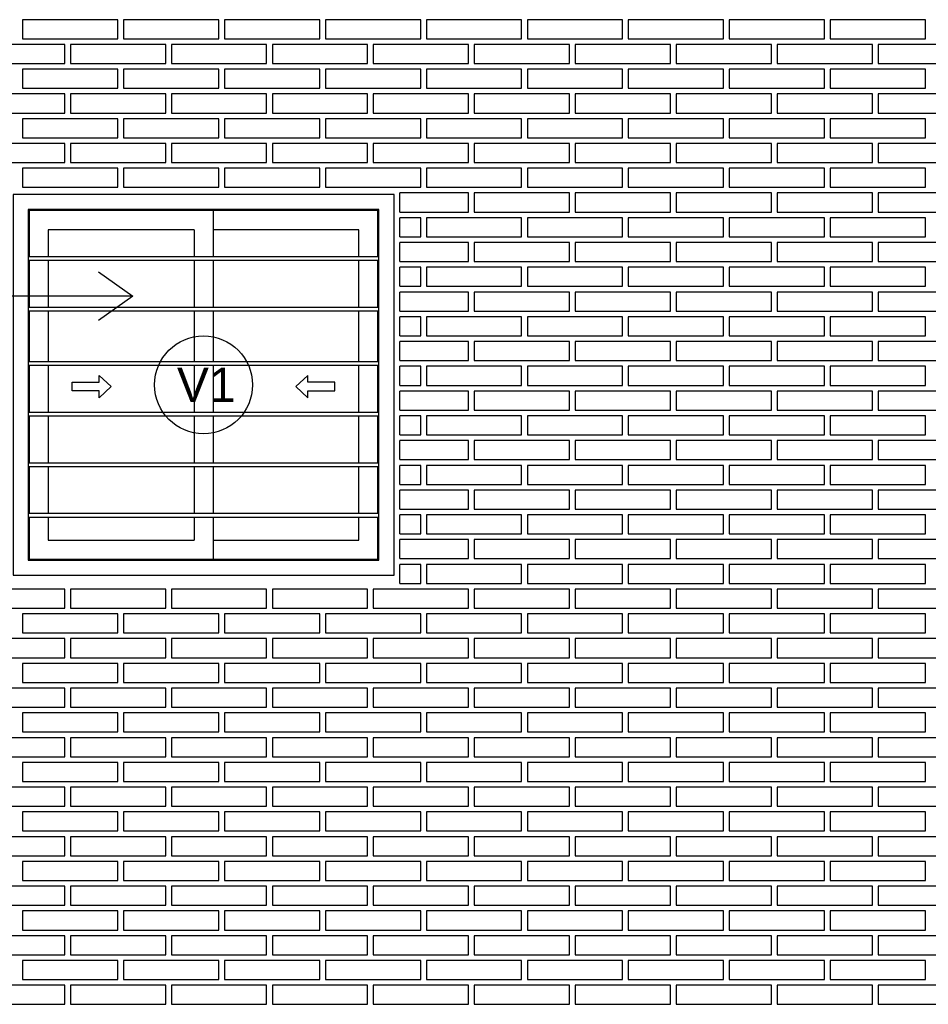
# Model space of a CAD drawing. Header units: millimetres. Extents: x 201 to 840, y 135 to 685.
# Tile 149 of 219: x 325.45 to 327.83, y 304.88 to 307.47. Entities that reach past the tile are written whole.
import ezdxf
from ezdxf.enums import TextEntityAlignment as Align

# ---------------------------------------------------------------- set-up
doc = ezdxf.new("R2010")
doc.units = ezdxf.units.MM
for name, color, linetype in [('ABERTURAS', 2, 'Continuous'), ('L1', 2, 'Continuous'), ('Ladrillo visto', 250, 'Continuous'), ('LLAMADAS', 1, 'Continuous')]:
    doc.layers.add(name, color=color, linetype=linetype)
doc.styles.add('ARIAL', font='arial.ttf', dxfattribs={"height": 0.06})
doc.styles.get("Standard").update_dxf_attribs({"font": 'arial.ttf'})
doc.dimstyles.new('05', dxfattribs={"dimscale": 0, "dimtxt": 0.09, "dimasz": 0.05, "dimexe": 0, "dimexo": 0, "dimgap": 0, "dimtad": 0, "dimzin": 0, "dimdsep": 46, "dimtxsty": 'Standard', "dimblk": 'OPEN90', "dimcen": 0.25, "dimclrd": 1, "dimclre": 1, "dimclrt": 3, "dimadec": 0, "dimazin": 0, "dimtfac": 1, "dimtofl": 0, "dimtmove": 2, "dimatfit": 3, "dimldrblk": 'BOXFILLED', "dimfxl": 1, "dimtolj": 1, "dimtzin": 0, "dimarcsym": 0})

msp = doc.modelspace()

# ---------------------------------------------------------------- linework, layer by layer
at = {"layer": 'ABERTURAS', "color": 1, "ltscale": 0.01}
for p, q in [((325.9572, 306.9676), (325.9572, 306.8474)), ((325.9072, 306.9176), (325.9072, 306.8474)), ((325.9572, 306.8374), (325.9572, 306.7145)), ((325.9572, 306.7045), (325.9572, 306.5717)), ((325.9572, 306.5617), (325.9572, 306.4388)), ((325.9572, 306.4288), (325.9572, 306.3059)), ((325.9572, 306.2959), (325.9572, 306.1731)), ((325.9072, 306.1631), (325.9072, 306.1028)), ((325.9572, 306.1631), (325.9572, 306.0528))]:
    msp.add_line(p, q, dxfattribs=at)
at = {"layer": 'ABERTURAS', "color": 1}
for p, q in [((325.4722, 306.8474), (326.3922, 306.8474)), ((325.4722, 306.8374), (326.3922, 306.8374)), ((325.4722, 306.7145), (326.3922, 306.7145)), ((325.4722, 306.7045), (326.3922, 306.7045)), ((325.4722, 306.5717), (326.3922, 306.5717)), ((325.4722, 306.5617), (326.3922, 306.5617)), ((325.4722, 306.4388), (326.3922, 306.4388)), ((325.4722, 306.4288), (326.3922, 306.4288)), ((325.4722, 306.3059), (326.3922, 306.3059)), ((325.4722, 306.2959), (326.3922, 306.2959)), ((325.4722, 306.1731), (326.3922, 306.1731)), ((325.4722, 306.1631), (326.3922, 306.1631))]:
    msp.add_line(p, q, dxfattribs=at)
at = {"layer": 'ABERTURAS', "ltscale": 0.01}
for points in [[(325.4322, 306.0102), (326.4322, 306.0102), (326.4322, 307.0102), (325.4322, 307.0102)], [(325.4722, 306.0502), (326.3922, 306.0502), (326.3922, 306.9702), (325.4722, 306.9702)]]:
    msp.add_lwpolyline(points, close=True, dxfattribs=at)
at = {"layer": 'ABERTURAS', "color": 1, "ltscale": 0.01}
for points in [[(326.3895, 306.8474), (326.3895, 306.9676), (325.4748, 306.9676), (325.4748, 306.8474)], [(325.9072, 306.9176), (325.5248, 306.9176), (325.5248, 306.8474)], [(326.3395, 306.8474), (326.3395, 306.9176), (325.9572, 306.9176)], [(325.4748, 306.8374), (325.4748, 306.7145)], [(325.5248, 306.8374), (325.5248, 306.7145)], [(325.9072, 306.8374), (325.9072, 306.7145)], [(326.3395, 306.7145), (326.3395, 306.8374)], [(326.3895, 306.7145), (326.3895, 306.8374)], [(325.4748, 306.7045), (325.4748, 306.5717)], [(325.5248, 306.7045), (325.5248, 306.5717)], [(325.9072, 306.7045), (325.9072, 306.5717)], [(326.3395, 306.5717), (326.3395, 306.7045)], [(326.3895, 306.5717), (326.3895, 306.7045)], [(325.4748, 306.5617), (325.4748, 306.4388)], [(325.5248, 306.5617), (325.5248, 306.4388)], [(325.9072, 306.5617), (325.9072, 306.4388)], [(326.3395, 306.4388), (326.3395, 306.5617)], [(326.3895, 306.4388), (326.3895, 306.5617)], [(325.4748, 306.4288), (325.4748, 306.3059)], [(325.5248, 306.4288), (325.5248, 306.3059)], [(325.9072, 306.4288), (325.9072, 306.3059)], [(326.3395, 306.3059), (326.3395, 306.4288)], [(326.3895, 306.3059), (326.3895, 306.4288)], [(325.4748, 306.2959), (325.4748, 306.1731)], [(325.5248, 306.2959), (325.5248, 306.1731)], [(325.9072, 306.2959), (325.9072, 306.1731)], [(326.3395, 306.1731), (326.3395, 306.2959)], [(326.3895, 306.1731), (326.3895, 306.2959)], [(325.4748, 306.1631), (325.4748, 306.0528), (326.3895, 306.0528), (326.3895, 306.1631)], [(325.5248, 306.1631), (325.5248, 306.1028), (325.9072, 306.1028)], [(325.9572, 306.1028), (326.3395, 306.1028), (326.3395, 306.1631)], [(325.9572, 306.1028), (326.3395, 306.1028), (326.3395, 306.1631)]]:
    msp.add_lwpolyline(points, dxfattribs=at)
at = {"layer": 'ABERTURAS', "ltscale": 0.01}
for points in [[(325.5878, 306.5169), (325.6586, 306.5169), (325.6586, 306.5351), (325.6894, 306.5055), (325.6586, 306.4758), (325.6586, 306.4941), (325.5878, 306.4941), (325.5878, 306.5169)], [(326.2765, 306.5169), (326.2057, 306.5169), (326.2057, 306.5351), (326.1749, 306.5055), (326.2057, 306.4758), (326.2057, 306.4941), (326.2765, 306.4941), (326.2765, 306.5169)]]:
    msp.add_lwpolyline(points, dxfattribs=at)
at = {"layer": 'L1'}
msp.add_circle((325.9322, 306.5102), 0.1286, dxfattribs=at)
at = {"layer": 'Ladrillo visto', "color": 251, "ltscale": 0.5}
for points in [[(325.4572, 307.4189), (325.7072, 307.4189), (325.7072, 307.4689), (325.4572, 307.4689), (325.4572, 307.4189)], [(325.7222, 307.4189), (325.9722, 307.4189), (325.9722, 307.4689), (325.7222, 307.4689), (325.7222, 307.4189)], [(325.9872, 307.4189), (326.2372, 307.4189), (326.2372, 307.4689), (325.9872, 307.4689), (325.9872, 307.4189)], [(326.2522, 307.4189), (326.5022, 307.4189), (326.5022, 307.4689), (326.2522, 307.4689), (326.2522, 307.4189)], [(326.5172, 307.4189), (326.7672, 307.4189), (326.7672, 307.4689), (326.5172, 307.4689), (326.5172, 307.4189)], [(326.7822, 307.4189), (327.0322, 307.4189), (327.0322, 307.4689), (326.7822, 307.4689), (326.7822, 307.4189)], [(327.0472, 307.4189), (327.2972, 307.4189), (327.2972, 307.4689), (327.0472, 307.4689), (327.0472, 307.4189)], [(327.3122, 307.4189), (327.5622, 307.4189), (327.5622, 307.4689), (327.3122, 307.4689), (327.3122, 307.4189)], [(327.5772, 307.4189), (327.8272, 307.4189), (327.8272, 307.4689), (327.5772, 307.4689), (327.5772, 307.4189)], [(325.3179, 307.3539), (325.5679, 307.3539), (325.5679, 307.4039), (325.3179, 307.4039), (325.3179, 307.3539)], [(325.5829, 307.3539), (325.8329, 307.3539), (325.8329, 307.4039), (325.5829, 307.4039), (325.5829, 307.3539)], [(325.8479, 307.3539), (326.0979, 307.3539), (326.0979, 307.4039), (325.8479, 307.4039), (325.8479, 307.3539)], [(326.1129, 307.3539), (326.3629, 307.3539), (326.3629, 307.4039), (326.1129, 307.4039), (326.1129, 307.3539)], [(326.3779, 307.3539), (326.6279, 307.3539), (326.6279, 307.4039), (326.3779, 307.4039), (326.3779, 307.3539)], [(326.6429, 307.3539), (326.8929, 307.3539), (326.8929, 307.4039), (326.6429, 307.4039), (326.6429, 307.3539)], [(326.9079, 307.3539), (327.1579, 307.3539), (327.1579, 307.4039), (326.9079, 307.4039), (326.9079, 307.3539)], [(327.1729, 307.3539), (327.4229, 307.3539), (327.4229, 307.4039), (327.1729, 307.4039), (327.1729, 307.3539)], [(327.4379, 307.3539), (327.6879, 307.3539), (327.6879, 307.4039), (327.4379, 307.4039), (327.4379, 307.3539)], [(327.7029, 307.3539), (327.9529, 307.3539), (327.9529, 307.4039), (327.7029, 307.4039), (327.7029, 307.3539)], [(325.4572, 307.2889), (325.7072, 307.2889), (325.7072, 307.3389), (325.4572, 307.3389), (325.4572, 307.2889)], [(325.7222, 307.2889), (325.9722, 307.2889), (325.9722, 307.3389), (325.7222, 307.3389), (325.7222, 307.2889)], [(325.9872, 307.2889), (326.2372, 307.2889), (326.2372, 307.3389), (325.9872, 307.3389), (325.9872, 307.2889)], [(326.2522, 307.2889), (326.5022, 307.2889), (326.5022, 307.3389), (326.2522, 307.3389), (326.2522, 307.2889)], [(326.5172, 307.2889), (326.7672, 307.2889), (326.7672, 307.3389), (326.5172, 307.3389), (326.5172, 307.2889)], [(326.7822, 307.2889), (327.0322, 307.2889), (327.0322, 307.3389), (326.7822, 307.3389), (326.7822, 307.2889)], [(327.0472, 307.2889), (327.2972, 307.2889), (327.2972, 307.3389), (327.0472, 307.3389), (327.0472, 307.2889)], [(327.3122, 307.2889), (327.5622, 307.2889), (327.5622, 307.3389), (327.3122, 307.3389), (327.3122, 307.2889)], [(327.5772, 307.2889), (327.8272, 307.2889), (327.8272, 307.3389), (327.5772, 307.3389), (327.5772, 307.2889)], [(325.3179, 307.2239), (325.5679, 307.2239), (325.5679, 307.2739), (325.3179, 307.2739), (325.3179, 307.2239)], [(325.5829, 307.2239), (325.8329, 307.2239), (325.8329, 307.2739), (325.5829, 307.2739), (325.5829, 307.2239)], [(325.8479, 307.2239), (326.0979, 307.2239), (326.0979, 307.2739), (325.8479, 307.2739), (325.8479, 307.2239)], [(326.1129, 307.2239), (326.3629, 307.2239), (326.3629, 307.2739), (326.1129, 307.2739), (326.1129, 307.2239)], [(326.3779, 307.2239), (326.6279, 307.2239), (326.6279, 307.2739), (326.3779, 307.2739), (326.3779, 307.2239)], [(326.6429, 307.2239), (326.8929, 307.2239), (326.8929, 307.2739), (326.6429, 307.2739), (326.6429, 307.2239)], [(326.9079, 307.2239), (327.1579, 307.2239), (327.1579, 307.2739), (326.9079, 307.2739), (326.9079, 307.2239)], [(327.1729, 307.2239), (327.4229, 307.2239), (327.4229, 307.2739), (327.1729, 307.2739), (327.1729, 307.2239)], [(327.4379, 307.2239), (327.6879, 307.2239), (327.6879, 307.2739), (327.4379, 307.2739), (327.4379, 307.2239)], [(327.7029, 307.2239), (327.9529, 307.2239), (327.9529, 307.2739), (327.7029, 307.2739), (327.7029, 307.2239)], [(325.4572, 307.1589), (325.7072, 307.1589), (325.7072, 307.2089), (325.4572, 307.2089), (325.4572, 307.1589)], [(325.7222, 307.1589), (325.9722, 307.1589), (325.9722, 307.2089), (325.7222, 307.2089), (325.7222, 307.1589)], [(325.9872, 307.1589), (326.2372, 307.1589), (326.2372, 307.2089), (325.9872, 307.2089), (325.9872, 307.1589)], [(326.2522, 307.1589), (326.5022, 307.1589), (326.5022, 307.2089), (326.2522, 307.2089), (326.2522, 307.1589)], [(326.5172, 307.1589), (326.7672, 307.1589), (326.7672, 307.2089), (326.5172, 307.2089), (326.5172, 307.1589)], [(326.7822, 307.1589), (327.0322, 307.1589), (327.0322, 307.2089), (326.7822, 307.2089), (326.7822, 307.1589)], [(327.0472, 307.1589), (327.2972, 307.1589), (327.2972, 307.2089), (327.0472, 307.2089), (327.0472, 307.1589)], [(327.3122, 307.1589), (327.5622, 307.1589), (327.5622, 307.2089), (327.3122, 307.2089), (327.3122, 307.1589)], [(327.5772, 307.1589), (327.8272, 307.1589), (327.8272, 307.2089), (327.5772, 307.2089), (327.5772, 307.1589)], [(325.3179, 307.0939), (325.5679, 307.0939), (325.5679, 307.1439), (325.3179, 307.1439), (325.3179, 307.0939)], [(325.5829, 307.0939), (325.8329, 307.0939), (325.8329, 307.1439), (325.5829, 307.1439), (325.5829, 307.0939)], [(325.8479, 307.0939), (326.0979, 307.0939), (326.0979, 307.1439), (325.8479, 307.1439), (325.8479, 307.0939)], [(326.1129, 307.0939), (326.3629, 307.0939), (326.3629, 307.1439), (326.1129, 307.1439), (326.1129, 307.0939)], [(326.3779, 307.0939), (326.6279, 307.0939), (326.6279, 307.1439), (326.3779, 307.1439), (326.3779, 307.0939)], [(326.6429, 307.0939), (326.8929, 307.0939), (326.8929, 307.1439), (326.6429, 307.1439), (326.6429, 307.0939)], [(326.9079, 307.0939), (327.1579, 307.0939), (327.1579, 307.1439), (326.9079, 307.1439), (326.9079, 307.0939)], [(327.1729, 307.0939), (327.4229, 307.0939), (327.4229, 307.1439), (327.1729, 307.1439), (327.1729, 307.0939)], [(327.4379, 307.0939), (327.6879, 307.0939), (327.6879, 307.1439), (327.4379, 307.1439), (327.4379, 307.0939)], [(327.7029, 307.0939), (327.9529, 307.0939), (327.9529, 307.1439), (327.7029, 307.1439), (327.7029, 307.0939)], [(325.4572, 307.0289), (325.7072, 307.0289), (325.7072, 307.0789), (325.4572, 307.0789), (325.4572, 307.0289)], [(325.7222, 307.0289), (325.9722, 307.0289), (325.9722, 307.0789), (325.7222, 307.0789), (325.7222, 307.0289)], [(325.9872, 307.0289), (326.2372, 307.0289), (326.2372, 307.0789), (325.9872, 307.0789), (325.9872, 307.0289)], [(326.2522, 307.0289), (326.5022, 307.0289), (326.5022, 307.0789), (326.2522, 307.0789), (326.2522, 307.0289)], [(326.5172, 307.0289), (326.7672, 307.0289), (326.7672, 307.0789), (326.5172, 307.0789), (326.5172, 307.0289)], [(326.7822, 307.0289), (327.0322, 307.0289), (327.0322, 307.0789), (326.7822, 307.0789), (326.7822, 307.0289)], [(327.0472, 307.0289), (327.2972, 307.0289), (327.2972, 307.0789), (327.0472, 307.0789), (327.0472, 307.0289)], [(327.3122, 307.0289), (327.5622, 307.0289), (327.5622, 307.0789), (327.3122, 307.0789), (327.3122, 307.0289)], [(327.5772, 307.0289), (327.8272, 307.0289), (327.8272, 307.0789), (327.5772, 307.0789), (327.5772, 307.0289)], [(326.4472, 306.9639), (326.4472, 307.0139)], [(326.4472, 306.9639), (326.6279, 306.9639), (326.6279, 307.0139), (326.4472, 307.0139)], [(326.6429, 306.9639), (326.8929, 306.9639), (326.8929, 307.0139), (326.6429, 307.0139), (326.6429, 306.9639)], [(326.9079, 306.9639), (327.1579, 306.9639), (327.1579, 307.0139), (326.9079, 307.0139), (326.9079, 306.9639)], [(327.1729, 306.9639), (327.4229, 306.9639), (327.4229, 307.0139), (327.1729, 307.0139), (327.1729, 306.9639)], [(327.4379, 306.9639), (327.6879, 306.9639), (327.6879, 307.0139), (327.4379, 307.0139), (327.4379, 306.9639)], [(327.7029, 306.9639), (327.9529, 306.9639), (327.9529, 307.0139), (327.7029, 307.0139), (327.7029, 306.9639)], [(326.4472, 306.8989), (326.4472, 306.9489)], [(326.4472, 306.8989), (326.5022, 306.8989), (326.5022, 306.9489), (326.4472, 306.9489)], [(326.5172, 306.8989), (326.7672, 306.8989), (326.7672, 306.9489), (326.5172, 306.9489), (326.5172, 306.8989)], [(326.7822, 306.8989), (327.0322, 306.8989), (327.0322, 306.9489), (326.7822, 306.9489), (326.7822, 306.8989)], [(327.0472, 306.8989), (327.2972, 306.8989), (327.2972, 306.9489), (327.0472, 306.9489), (327.0472, 306.8989)], [(327.3122, 306.8989), (327.5622, 306.8989), (327.5622, 306.9489), (327.3122, 306.9489), (327.3122, 306.8989)], [(327.5772, 306.8989), (327.8272, 306.8989), (327.8272, 306.9489), (327.5772, 306.9489), (327.5772, 306.8989)], [(326.4472, 306.8339), (326.4472, 306.8839)], [(326.4472, 306.8339), (326.6279, 306.8339), (326.6279, 306.8839), (326.4472, 306.8839)], [(326.6429, 306.8339), (326.8929, 306.8339), (326.8929, 306.8839), (326.6429, 306.8839), (326.6429, 306.8339)], [(326.9079, 306.8339), (327.1579, 306.8339), (327.1579, 306.8839), (326.9079, 306.8839), (326.9079, 306.8339)], [(327.1729, 306.8339), (327.4229, 306.8339), (327.4229, 306.8839), (327.1729, 306.8839), (327.1729, 306.8339)], [(327.4379, 306.8339), (327.6879, 306.8339), (327.6879, 306.8839), (327.4379, 306.8839), (327.4379, 306.8339)], [(327.7029, 306.8339), (327.9529, 306.8339), (327.9529, 306.8839), (327.7029, 306.8839), (327.7029, 306.8339)], [(326.4472, 306.7689), (326.4472, 306.8189)], [(326.4472, 306.7689), (326.5022, 306.7689), (326.5022, 306.8189), (326.4472, 306.8189)], [(326.5172, 306.7689), (326.7672, 306.7689), (326.7672, 306.8189), (326.5172, 306.8189), (326.5172, 306.7689)], [(326.7822, 306.7689), (327.0322, 306.7689), (327.0322, 306.8189), (326.7822, 306.8189), (326.7822, 306.7689)], [(327.0472, 306.7689), (327.2972, 306.7689), (327.2972, 306.8189), (327.0472, 306.8189), (327.0472, 306.7689)], [(327.3122, 306.7689), (327.5622, 306.7689), (327.5622, 306.8189), (327.3122, 306.8189), (327.3122, 306.7689)], [(327.5772, 306.7689), (327.8272, 306.7689), (327.8272, 306.8189), (327.5772, 306.8189), (327.5772, 306.7689)], [(326.4472, 306.7039), (326.4472, 306.7539)], [(326.4472, 306.7039), (326.6279, 306.7039), (326.6279, 306.7539), (326.4472, 306.7539)], [(326.6429, 306.7039), (326.8929, 306.7039), (326.8929, 306.7539), (326.6429, 306.7539), (326.6429, 306.7039)], [(326.9079, 306.7039), (327.1579, 306.7039), (327.1579, 306.7539), (326.9079, 306.7539), (326.9079, 306.7039)], [(327.1729, 306.7039), (327.4229, 306.7039), (327.4229, 306.7539), (327.1729, 306.7539), (327.1729, 306.7039)], [(327.4379, 306.7039), (327.6879, 306.7039), (327.6879, 306.7539), (327.4379, 306.7539), (327.4379, 306.7039)], [(327.7029, 306.7039), (327.9529, 306.7039), (327.9529, 306.7539), (327.7029, 306.7539), (327.7029, 306.7039)], [(326.4472, 306.6389), (326.4472, 306.6889)], [(326.4472, 306.6389), (326.5022, 306.6389), (326.5022, 306.6889), (326.4472, 306.6889)], [(326.5172, 306.6389), (326.7672, 306.6389), (326.7672, 306.6889), (326.5172, 306.6889), (326.5172, 306.6389)], [(326.7822, 306.6389), (327.0322, 306.6389), (327.0322, 306.6889), (326.7822, 306.6889), (326.7822, 306.6389)], [(327.0472, 306.6389), (327.2972, 306.6389), (327.2972, 306.6889), (327.0472, 306.6889), (327.0472, 306.6389)], [(327.3122, 306.6389), (327.5622, 306.6389), (327.5622, 306.6889), (327.3122, 306.6889), (327.3122, 306.6389)], [(327.5772, 306.6389), (327.8272, 306.6389), (327.8272, 306.6889), (327.5772, 306.6889), (327.5772, 306.6389)], [(326.4472, 306.5739), (326.4472, 306.6239)], [(326.4472, 306.5739), (326.6279, 306.5739), (326.6279, 306.6239), (326.4472, 306.6239)], [(326.6429, 306.5739), (326.8929, 306.5739), (326.8929, 306.6239), (326.6429, 306.6239), (326.6429, 306.5739)], [(326.9079, 306.5739), (327.1579, 306.5739), (327.1579, 306.6239), (326.9079, 306.6239), (326.9079, 306.5739)], [(327.1729, 306.5739), (327.4229, 306.5739), (327.4229, 306.6239), (327.1729, 306.6239), (327.1729, 306.5739)], [(327.4379, 306.5739), (327.6879, 306.5739), (327.6879, 306.6239), (327.4379, 306.6239), (327.4379, 306.5739)], [(327.7029, 306.5739), (327.9529, 306.5739), (327.9529, 306.6239), (327.7029, 306.6239), (327.7029, 306.5739)], [(326.4472, 306.5089), (326.4472, 306.5589)], [(326.4472, 306.5089), (326.5022, 306.5089), (326.5022, 306.5589), (326.4472, 306.5589)], [(326.5172, 306.5089), (326.7672, 306.5089), (326.7672, 306.5589), (326.5172, 306.5589), (326.5172, 306.5089)], [(326.7822, 306.5089), (327.0322, 306.5089), (327.0322, 306.5589), (326.7822, 306.5589), (326.7822, 306.5089)], [(327.0472, 306.5089), (327.2972, 306.5089), (327.2972, 306.5589), (327.0472, 306.5589), (327.0472, 306.5089)], [(327.3122, 306.5089), (327.5622, 306.5089), (327.5622, 306.5589), (327.3122, 306.5589), (327.3122, 306.5089)], [(327.5772, 306.5089), (327.8272, 306.5089), (327.8272, 306.5589), (327.5772, 306.5589), (327.5772, 306.5089)], [(326.4472, 306.4439), (326.4472, 306.4939)], [(326.4472, 306.4439), (326.6279, 306.4439), (326.6279, 306.4939), (326.4472, 306.4939)], [(326.6429, 306.4439), (326.8929, 306.4439), (326.8929, 306.4939), (326.6429, 306.4939), (326.6429, 306.4439)], [(326.9079, 306.4439), (327.1579, 306.4439), (327.1579, 306.4939), (326.9079, 306.4939), (326.9079, 306.4439)], [(327.1729, 306.4439), (327.4229, 306.4439), (327.4229, 306.4939), (327.1729, 306.4939), (327.1729, 306.4439)], [(327.4379, 306.4439), (327.6879, 306.4439), (327.6879, 306.4939), (327.4379, 306.4939), (327.4379, 306.4439)], [(327.7029, 306.4439), (327.9529, 306.4439), (327.9529, 306.4939), (327.7029, 306.4939), (327.7029, 306.4439)], [(326.4472, 306.3789), (326.4472, 306.4289)], [(326.4472, 306.3789), (326.5022, 306.3789), (326.5022, 306.4289), (326.4472, 306.4289)], [(326.5172, 306.3789), (326.7672, 306.3789), (326.7672, 306.4289), (326.5172, 306.4289), (326.5172, 306.3789)], [(326.7822, 306.3789), (327.0322, 306.3789), (327.0322, 306.4289), (326.7822, 306.4289), (326.7822, 306.3789)], [(327.0472, 306.3789), (327.2972, 306.3789), (327.2972, 306.4289), (327.0472, 306.4289), (327.0472, 306.3789)], [(327.3122, 306.3789), (327.5622, 306.3789), (327.5622, 306.4289), (327.3122, 306.4289), (327.3122, 306.3789)], [(327.5772, 306.3789), (327.8272, 306.3789), (327.8272, 306.4289), (327.5772, 306.4289), (327.5772, 306.3789)], [(326.4472, 306.3139), (326.4472, 306.3639)], [(326.4472, 306.3139), (326.6279, 306.3139), (326.6279, 306.3639), (326.4472, 306.3639)], [(326.6429, 306.3139), (326.8929, 306.3139), (326.8929, 306.3639), (326.6429, 306.3639), (326.6429, 306.3139)], [(326.9079, 306.3139), (327.1579, 306.3139), (327.1579, 306.3639), (326.9079, 306.3639), (326.9079, 306.3139)], [(327.1729, 306.3139), (327.4229, 306.3139), (327.4229, 306.3639), (327.1729, 306.3639), (327.1729, 306.3139)], [(327.4379, 306.3139), (327.6879, 306.3139), (327.6879, 306.3639), (327.4379, 306.3639), (327.4379, 306.3139)], [(327.7029, 306.3139), (327.9529, 306.3139), (327.9529, 306.3639), (327.7029, 306.3639), (327.7029, 306.3139)], [(326.4472, 306.2489), (326.4472, 306.2989)], [(326.4472, 306.2489), (326.5022, 306.2489), (326.5022, 306.2989), (326.4472, 306.2989)], [(326.5172, 306.2489), (326.7672, 306.2489), (326.7672, 306.2989), (326.5172, 306.2989), (326.5172, 306.2489)], [(326.7822, 306.2489), (327.0322, 306.2489), (327.0322, 306.2989), (326.7822, 306.2989), (326.7822, 306.2489)], [(327.0472, 306.2489), (327.2972, 306.2489), (327.2972, 306.2989), (327.0472, 306.2989), (327.0472, 306.2489)], [(327.3122, 306.2489), (327.5622, 306.2489), (327.5622, 306.2989), (327.3122, 306.2989), (327.3122, 306.2489)], [(327.5772, 306.2489), (327.8272, 306.2489), (327.8272, 306.2989), (327.5772, 306.2989), (327.5772, 306.2489)], [(326.4472, 306.1839), (326.4472, 306.2339)], [(326.4472, 306.1839), (326.6279, 306.1839), (326.6279, 306.2339), (326.4472, 306.2339)], [(326.6429, 306.1839), (326.8929, 306.1839), (326.8929, 306.2339), (326.6429, 306.2339), (326.6429, 306.1839)], [(326.9079, 306.1839), (327.1579, 306.1839), (327.1579, 306.2339), (326.9079, 306.2339), (326.9079, 306.1839)], [(327.1729, 306.1839), (327.4229, 306.1839), (327.4229, 306.2339), (327.1729, 306.2339), (327.1729, 306.1839)], [(327.4379, 306.1839), (327.6879, 306.1839), (327.6879, 306.2339), (327.4379, 306.2339), (327.4379, 306.1839)], [(327.7029, 306.1839), (327.9529, 306.1839), (327.9529, 306.2339), (327.7029, 306.2339), (327.7029, 306.1839)], [(326.4472, 306.1189), (326.4472, 306.1689)], [(326.4472, 306.1189), (326.5022, 306.1189), (326.5022, 306.1689), (326.4472, 306.1689)], [(326.5172, 306.1189), (326.7672, 306.1189), (326.7672, 306.1689), (326.5172, 306.1689), (326.5172, 306.1189)], [(326.7822, 306.1189), (327.0322, 306.1189), (327.0322, 306.1689), (326.7822, 306.1689), (326.7822, 306.1189)], [(327.0472, 306.1189), (327.2972, 306.1189), (327.2972, 306.1689), (327.0472, 306.1689), (327.0472, 306.1189)], [(327.3122, 306.1189), (327.5622, 306.1189), (327.5622, 306.1689), (327.3122, 306.1689), (327.3122, 306.1189)], [(327.5772, 306.1189), (327.8272, 306.1189), (327.8272, 306.1689), (327.5772, 306.1689), (327.5772, 306.1189)], [(326.4472, 306.0539), (326.4472, 306.1039)], [(326.4472, 306.0539), (326.6279, 306.0539), (326.6279, 306.1039), (326.4472, 306.1039)], [(326.6429, 306.0539), (326.8929, 306.0539), (326.8929, 306.1039), (326.6429, 306.1039), (326.6429, 306.0539)], [(326.9079, 306.0539), (327.1579, 306.0539), (327.1579, 306.1039), (326.9079, 306.1039), (326.9079, 306.0539)], [(327.1729, 306.0539), (327.4229, 306.0539), (327.4229, 306.1039), (327.1729, 306.1039), (327.1729, 306.0539)], [(327.4379, 306.0539), (327.6879, 306.0539), (327.6879, 306.1039), (327.4379, 306.1039), (327.4379, 306.0539)], [(327.7029, 306.0539), (327.9529, 306.0539), (327.9529, 306.1039), (327.7029, 306.1039), (327.7029, 306.0539)], [(326.4472, 305.9889), (326.4472, 306.0389)], [(326.4472, 305.9889), (326.5022, 305.9889), (326.5022, 306.0389), (326.4472, 306.0389)], [(326.5172, 305.9889), (326.7672, 305.9889), (326.7672, 306.0389), (326.5172, 306.0389), (326.5172, 305.9889)], [(326.7822, 305.9889), (327.0322, 305.9889), (327.0322, 306.0389), (326.7822, 306.0389), (326.7822, 305.9889)], [(327.0472, 305.9889), (327.2972, 305.9889), (327.2972, 306.0389), (327.0472, 306.0389), (327.0472, 305.9889)], [(327.3122, 305.9889), (327.5622, 305.9889), (327.5622, 306.0389), (327.3122, 306.0389), (327.3122, 305.9889)], [(327.5772, 305.9889), (327.8272, 305.9889), (327.8272, 306.0389), (327.5772, 306.0389), (327.5772, 305.9889)], [(325.3179, 305.9239), (325.5679, 305.9239), (325.5679, 305.9739), (325.3179, 305.9739), (325.3179, 305.9239)], [(325.5829, 305.9239), (325.8329, 305.9239), (325.8329, 305.9739), (325.5829, 305.9739), (325.5829, 305.9239)], [(325.8479, 305.9239), (326.0979, 305.9239), (326.0979, 305.9739), (325.8479, 305.9739), (325.8479, 305.9239)], [(326.1129, 305.9239), (326.3629, 305.9239), (326.3629, 305.9739), (326.1129, 305.9739), (326.1129, 305.9239)], [(326.3779, 305.9239), (326.6279, 305.9239), (326.6279, 305.9739), (326.3779, 305.9739), (326.3779, 305.9239)], [(326.6429, 305.9239), (326.8929, 305.9239), (326.8929, 305.9739), (326.6429, 305.9739), (326.6429, 305.9239)], [(326.9079, 305.9239), (327.1579, 305.9239), (327.1579, 305.9739), (326.9079, 305.9739), (326.9079, 305.9239)], [(327.1729, 305.9239), (327.4229, 305.9239), (327.4229, 305.9739), (327.1729, 305.9739), (327.1729, 305.9239)], [(327.4379, 305.9239), (327.6879, 305.9239), (327.6879, 305.9739), (327.4379, 305.9739), (327.4379, 305.9239)], [(327.7029, 305.9239), (327.9529, 305.9239), (327.9529, 305.9739), (327.7029, 305.9739), (327.7029, 305.9239)], [(325.4572, 305.8589), (325.7072, 305.8589), (325.7072, 305.9089), (325.4572, 305.9089), (325.4572, 305.8589)], [(325.7222, 305.8589), (325.9722, 305.8589), (325.9722, 305.9089), (325.7222, 305.9089), (325.7222, 305.8589)], [(325.9872, 305.8589), (326.2372, 305.8589), (326.2372, 305.9089), (325.9872, 305.9089), (325.9872, 305.8589)], [(326.2522, 305.8589), (326.5022, 305.8589), (326.5022, 305.9089), (326.2522, 305.9089), (326.2522, 305.8589)], [(326.5172, 305.8589), (326.7672, 305.8589), (326.7672, 305.9089), (326.5172, 305.9089), (326.5172, 305.8589)], [(326.7822, 305.8589), (327.0322, 305.8589), (327.0322, 305.9089), (326.7822, 305.9089), (326.7822, 305.8589)], [(327.0472, 305.8589), (327.2972, 305.8589), (327.2972, 305.9089), (327.0472, 305.9089), (327.0472, 305.8589)], [(327.3122, 305.8589), (327.5622, 305.8589), (327.5622, 305.9089), (327.3122, 305.9089), (327.3122, 305.8589)], [(327.5772, 305.8589), (327.8272, 305.8589), (327.8272, 305.9089), (327.5772, 305.9089), (327.5772, 305.8589)], [(325.3179, 305.7939), (325.5679, 305.7939), (325.5679, 305.8439), (325.3179, 305.8439), (325.3179, 305.7939)], [(325.5829, 305.7939), (325.8329, 305.7939), (325.8329, 305.8439), (325.5829, 305.8439), (325.5829, 305.7939)], [(325.8479, 305.7939), (326.0979, 305.7939), (326.0979, 305.8439), (325.8479, 305.8439), (325.8479, 305.7939)], [(326.1129, 305.7939), (326.3629, 305.7939), (326.3629, 305.8439), (326.1129, 305.8439), (326.1129, 305.7939)], [(326.3779, 305.7939), (326.6279, 305.7939), (326.6279, 305.8439), (326.3779, 305.8439), (326.3779, 305.7939)], [(326.6429, 305.7939), (326.8929, 305.7939), (326.8929, 305.8439), (326.6429, 305.8439), (326.6429, 305.7939)], [(326.9079, 305.7939), (327.1579, 305.7939), (327.1579, 305.8439), (326.9079, 305.8439), (326.9079, 305.7939)], [(327.1729, 305.7939), (327.4229, 305.7939), (327.4229, 305.8439), (327.1729, 305.8439), (327.1729, 305.7939)], [(327.4379, 305.7939), (327.6879, 305.7939), (327.6879, 305.8439), (327.4379, 305.8439), (327.4379, 305.7939)], [(327.7029, 305.7939), (327.9529, 305.7939), (327.9529, 305.8439), (327.7029, 305.8439), (327.7029, 305.7939)], [(325.4572, 305.7289), (325.7072, 305.7289), (325.7072, 305.7789), (325.4572, 305.7789), (325.4572, 305.7289)], [(325.7222, 305.7289), (325.9722, 305.7289), (325.9722, 305.7789), (325.7222, 305.7789), (325.7222, 305.7289)], [(325.9872, 305.7289), (326.2372, 305.7289), (326.2372, 305.7789), (325.9872, 305.7789), (325.9872, 305.7289)], [(326.2522, 305.7289), (326.5022, 305.7289), (326.5022, 305.7789), (326.2522, 305.7789), (326.2522, 305.7289)], [(326.5172, 305.7289), (326.7672, 305.7289), (326.7672, 305.7789), (326.5172, 305.7789), (326.5172, 305.7289)], [(326.7822, 305.7289), (327.0322, 305.7289), (327.0322, 305.7789), (326.7822, 305.7789), (326.7822, 305.7289)], [(327.0472, 305.7289), (327.2972, 305.7289), (327.2972, 305.7789), (327.0472, 305.7789), (327.0472, 305.7289)], [(327.3122, 305.7289), (327.5622, 305.7289), (327.5622, 305.7789), (327.3122, 305.7789), (327.3122, 305.7289)], [(327.5772, 305.7289), (327.8272, 305.7289), (327.8272, 305.7789), (327.5772, 305.7789), (327.5772, 305.7289)], [(325.3179, 305.6639), (325.5679, 305.6639), (325.5679, 305.7139), (325.3179, 305.7139), (325.3179, 305.6639)], [(325.5829, 305.6639), (325.8329, 305.6639), (325.8329, 305.7139), (325.5829, 305.7139), (325.5829, 305.6639)], [(325.8479, 305.6639), (326.0979, 305.6639), (326.0979, 305.7139), (325.8479, 305.7139), (325.8479, 305.6639)], [(326.1129, 305.6639), (326.3629, 305.6639), (326.3629, 305.7139), (326.1129, 305.7139), (326.1129, 305.6639)], [(326.3779, 305.6639), (326.6279, 305.6639), (326.6279, 305.7139), (326.3779, 305.7139), (326.3779, 305.6639)], [(326.6429, 305.6639), (326.8929, 305.6639), (326.8929, 305.7139), (326.6429, 305.7139), (326.6429, 305.6639)], [(326.9079, 305.6639), (327.1579, 305.6639), (327.1579, 305.7139), (326.9079, 305.7139), (326.9079, 305.6639)], [(327.1729, 305.6639), (327.4229, 305.6639), (327.4229, 305.7139), (327.1729, 305.7139), (327.1729, 305.6639)], [(327.4379, 305.6639), (327.6879, 305.6639), (327.6879, 305.7139), (327.4379, 305.7139), (327.4379, 305.6639)], [(327.7029, 305.6639), (327.9529, 305.6639), (327.9529, 305.7139), (327.7029, 305.7139), (327.7029, 305.6639)], [(325.4572, 305.5989), (325.7072, 305.5989), (325.7072, 305.6489), (325.4572, 305.6489), (325.4572, 305.5989)], [(325.7222, 305.5989), (325.9722, 305.5989), (325.9722, 305.6489), (325.7222, 305.6489), (325.7222, 305.5989)], [(325.9872, 305.5989), (326.2372, 305.5989), (326.2372, 305.6489), (325.9872, 305.6489), (325.9872, 305.5989)], [(326.2522, 305.5989), (326.5022, 305.5989), (326.5022, 305.6489), (326.2522, 305.6489), (326.2522, 305.5989)], [(326.5172, 305.5989), (326.7672, 305.5989), (326.7672, 305.6489), (326.5172, 305.6489), (326.5172, 305.5989)], [(326.7822, 305.5989), (327.0322, 305.5989), (327.0322, 305.6489), (326.7822, 305.6489), (326.7822, 305.5989)], [(327.0472, 305.5989), (327.2972, 305.5989), (327.2972, 305.6489), (327.0472, 305.6489), (327.0472, 305.5989)], [(327.3122, 305.5989), (327.5622, 305.5989), (327.5622, 305.6489), (327.3122, 305.6489), (327.3122, 305.5989)], [(327.5772, 305.5989), (327.8272, 305.5989), (327.8272, 305.6489), (327.5772, 305.6489), (327.5772, 305.5989)], [(325.3179, 305.5339), (325.5679, 305.5339), (325.5679, 305.5839), (325.3179, 305.5839), (325.3179, 305.5339)], [(325.5829, 305.5339), (325.8329, 305.5339), (325.8329, 305.5839), (325.5829, 305.5839), (325.5829, 305.5339)], [(325.8479, 305.5339), (326.0979, 305.5339), (326.0979, 305.5839), (325.8479, 305.5839), (325.8479, 305.5339)], [(326.1129, 305.5339), (326.3629, 305.5339), (326.3629, 305.5839), (326.1129, 305.5839), (326.1129, 305.5339)], [(326.3779, 305.5339), (326.6279, 305.5339), (326.6279, 305.5839), (326.3779, 305.5839), (326.3779, 305.5339)], [(326.6429, 305.5339), (326.8929, 305.5339), (326.8929, 305.5839), (326.6429, 305.5839), (326.6429, 305.5339)], [(326.9079, 305.5339), (327.1579, 305.5339), (327.1579, 305.5839), (326.9079, 305.5839), (326.9079, 305.5339)], [(327.1729, 305.5339), (327.4229, 305.5339), (327.4229, 305.5839), (327.1729, 305.5839), (327.1729, 305.5339)], [(327.4379, 305.5339), (327.6879, 305.5339), (327.6879, 305.5839), (327.4379, 305.5839), (327.4379, 305.5339)], [(327.7029, 305.5339), (327.9529, 305.5339), (327.9529, 305.5839), (327.7029, 305.5839), (327.7029, 305.5339)], [(325.4572, 305.4689), (325.7072, 305.4689), (325.7072, 305.5189), (325.4572, 305.5189), (325.4572, 305.4689)], [(325.7222, 305.4689), (325.9722, 305.4689), (325.9722, 305.5189), (325.7222, 305.5189), (325.7222, 305.4689)], [(325.9872, 305.4689), (326.2372, 305.4689), (326.2372, 305.5189), (325.9872, 305.5189), (325.9872, 305.4689)], [(326.2522, 305.4689), (326.5022, 305.4689), (326.5022, 305.5189), (326.2522, 305.5189), (326.2522, 305.4689)], [(326.5172, 305.4689), (326.7672, 305.4689), (326.7672, 305.5189), (326.5172, 305.5189), (326.5172, 305.4689)], [(326.7822, 305.4689), (327.0322, 305.4689), (327.0322, 305.5189), (326.7822, 305.5189), (326.7822, 305.4689)], [(327.0472, 305.4689), (327.2972, 305.4689), (327.2972, 305.5189), (327.0472, 305.5189), (327.0472, 305.4689)], [(327.3122, 305.4689), (327.5622, 305.4689), (327.5622, 305.5189), (327.3122, 305.5189), (327.3122, 305.4689)], [(327.5772, 305.4689), (327.8272, 305.4689), (327.8272, 305.5189), (327.5772, 305.5189), (327.5772, 305.4689)], [(325.3179, 305.4039), (325.5679, 305.4039), (325.5679, 305.4539), (325.3179, 305.4539), (325.3179, 305.4039)], [(325.5829, 305.4039), (325.8329, 305.4039), (325.8329, 305.4539), (325.5829, 305.4539), (325.5829, 305.4039)], [(325.8479, 305.4039), (326.0979, 305.4039), (326.0979, 305.4539), (325.8479, 305.4539), (325.8479, 305.4039)], [(326.1129, 305.4039), (326.3629, 305.4039), (326.3629, 305.4539), (326.1129, 305.4539), (326.1129, 305.4039)], [(326.3779, 305.4039), (326.6279, 305.4039), (326.6279, 305.4539), (326.3779, 305.4539), (326.3779, 305.4039)], [(326.6429, 305.4039), (326.8929, 305.4039), (326.8929, 305.4539), (326.6429, 305.4539), (326.6429, 305.4039)], [(326.9079, 305.4039), (327.1579, 305.4039), (327.1579, 305.4539), (326.9079, 305.4539), (326.9079, 305.4039)], [(327.1729, 305.4039), (327.4229, 305.4039), (327.4229, 305.4539), (327.1729, 305.4539), (327.1729, 305.4039)], [(327.4379, 305.4039), (327.6879, 305.4039), (327.6879, 305.4539), (327.4379, 305.4539), (327.4379, 305.4039)], [(327.7029, 305.4039), (327.9529, 305.4039), (327.9529, 305.4539), (327.7029, 305.4539), (327.7029, 305.4039)], [(325.4572, 305.3389), (325.7072, 305.3389), (325.7072, 305.3889), (325.4572, 305.3889), (325.4572, 305.3389)], [(325.7222, 305.3389), (325.9722, 305.3389), (325.9722, 305.3889), (325.7222, 305.3889), (325.7222, 305.3389)], [(325.9872, 305.3389), (326.2372, 305.3389), (326.2372, 305.3889), (325.9872, 305.3889), (325.9872, 305.3389)], [(326.2522, 305.3389), (326.5022, 305.3389), (326.5022, 305.3889), (326.2522, 305.3889), (326.2522, 305.3389)], [(326.5172, 305.3389), (326.7672, 305.3389), (326.7672, 305.3889), (326.5172, 305.3889), (326.5172, 305.3389)], [(326.7822, 305.3389), (327.0322, 305.3389), (327.0322, 305.3889), (326.7822, 305.3889), (326.7822, 305.3389)], [(327.0472, 305.3389), (327.2972, 305.3389), (327.2972, 305.3889), (327.0472, 305.3889), (327.0472, 305.3389)], [(327.3122, 305.3389), (327.5622, 305.3389), (327.5622, 305.3889), (327.3122, 305.3889), (327.3122, 305.3389)], [(327.5772, 305.3389), (327.8272, 305.3389), (327.8272, 305.3889), (327.5772, 305.3889), (327.5772, 305.3389)], [(325.3179, 305.2739), (325.5679, 305.2739), (325.5679, 305.3239), (325.3179, 305.3239), (325.3179, 305.2739)], [(325.5829, 305.2739), (325.8329, 305.2739), (325.8329, 305.3239), (325.5829, 305.3239), (325.5829, 305.2739)], [(325.8479, 305.2739), (326.0979, 305.2739), (326.0979, 305.3239), (325.8479, 305.3239), (325.8479, 305.2739)], [(326.1129, 305.2739), (326.3629, 305.2739), (326.3629, 305.3239), (326.1129, 305.3239), (326.1129, 305.2739)], [(326.3779, 305.2739), (326.6279, 305.2739), (326.6279, 305.3239), (326.3779, 305.3239), (326.3779, 305.2739)], [(326.6429, 305.2739), (326.8929, 305.2739), (326.8929, 305.3239), (326.6429, 305.3239), (326.6429, 305.2739)], [(326.9079, 305.2739), (327.1579, 305.2739), (327.1579, 305.3239), (326.9079, 305.3239), (326.9079, 305.2739)], [(327.1729, 305.2739), (327.4229, 305.2739), (327.4229, 305.3239), (327.1729, 305.3239), (327.1729, 305.2739)], [(327.4379, 305.2739), (327.6879, 305.2739), (327.6879, 305.3239), (327.4379, 305.3239), (327.4379, 305.2739)], [(327.7029, 305.2739), (327.9529, 305.2739), (327.9529, 305.3239), (327.7029, 305.3239), (327.7029, 305.2739)], [(325.4572, 305.2089), (325.7072, 305.2089), (325.7072, 305.2589), (325.4572, 305.2589), (325.4572, 305.2089)], [(325.7222, 305.2089), (325.9722, 305.2089), (325.9722, 305.2589), (325.7222, 305.2589), (325.7222, 305.2089)], [(325.9872, 305.2089), (326.2372, 305.2089), (326.2372, 305.2589), (325.9872, 305.2589), (325.9872, 305.2089)], [(326.2522, 305.2089), (326.5022, 305.2089), (326.5022, 305.2589), (326.2522, 305.2589), (326.2522, 305.2089)], [(326.5172, 305.2089), (326.7672, 305.2089), (326.7672, 305.2589), (326.5172, 305.2589), (326.5172, 305.2089)], [(326.7822, 305.2089), (327.0322, 305.2089), (327.0322, 305.2589), (326.7822, 305.2589), (326.7822, 305.2089)], [(327.0472, 305.2089), (327.2972, 305.2089), (327.2972, 305.2589), (327.0472, 305.2589), (327.0472, 305.2089)], [(327.3122, 305.2089), (327.5622, 305.2089), (327.5622, 305.2589), (327.3122, 305.2589), (327.3122, 305.2089)], [(327.5772, 305.2089), (327.8272, 305.2089), (327.8272, 305.2589), (327.5772, 305.2589), (327.5772, 305.2089)], [(325.3179, 305.1439), (325.5679, 305.1439), (325.5679, 305.1939), (325.3179, 305.1939), (325.3179, 305.1439)], [(325.5829, 305.1439), (325.8329, 305.1439), (325.8329, 305.1939), (325.5829, 305.1939), (325.5829, 305.1439)], [(325.8479, 305.1439), (326.0979, 305.1439), (326.0979, 305.1939), (325.8479, 305.1939), (325.8479, 305.1439)], [(326.1129, 305.1439), (326.3629, 305.1439), (326.3629, 305.1939), (326.1129, 305.1939), (326.1129, 305.1439)], [(326.3779, 305.1439), (326.6279, 305.1439), (326.6279, 305.1939), (326.3779, 305.1939), (326.3779, 305.1439)], [(326.6429, 305.1439), (326.8929, 305.1439), (326.8929, 305.1939), (326.6429, 305.1939), (326.6429, 305.1439)], [(326.9079, 305.1439), (327.1579, 305.1439), (327.1579, 305.1939), (326.9079, 305.1939), (326.9079, 305.1439)], [(327.1729, 305.1439), (327.4229, 305.1439), (327.4229, 305.1939), (327.1729, 305.1939), (327.1729, 305.1439)], [(327.4379, 305.1439), (327.6879, 305.1439), (327.6879, 305.1939), (327.4379, 305.1939), (327.4379, 305.1439)], [(327.7029, 305.1439), (327.9529, 305.1439), (327.9529, 305.1939), (327.7029, 305.1939), (327.7029, 305.1439)], [(325.4572, 305.0789), (325.7072, 305.0789), (325.7072, 305.1289), (325.4572, 305.1289), (325.4572, 305.0789)], [(325.7222, 305.0789), (325.9722, 305.0789), (325.9722, 305.1289), (325.7222, 305.1289), (325.7222, 305.0789)], [(325.9872, 305.0789), (326.2372, 305.0789), (326.2372, 305.1289), (325.9872, 305.1289), (325.9872, 305.0789)], [(326.2522, 305.0789), (326.5022, 305.0789), (326.5022, 305.1289), (326.2522, 305.1289), (326.2522, 305.0789)], [(326.5172, 305.0789), (326.7672, 305.0789), (326.7672, 305.1289), (326.5172, 305.1289), (326.5172, 305.0789)], [(326.7822, 305.0789), (327.0322, 305.0789), (327.0322, 305.1289), (326.7822, 305.1289), (326.7822, 305.0789)], [(327.0472, 305.0789), (327.2972, 305.0789), (327.2972, 305.1289), (327.0472, 305.1289), (327.0472, 305.0789)], [(327.3122, 305.0789), (327.5622, 305.0789), (327.5622, 305.1289), (327.3122, 305.1289), (327.3122, 305.0789)], [(327.5772, 305.0789), (327.8272, 305.0789), (327.8272, 305.1289), (327.5772, 305.1289), (327.5772, 305.0789)], [(325.3179, 305.0139), (325.5679, 305.0139), (325.5679, 305.0639), (325.3179, 305.0639), (325.3179, 305.0139)], [(325.5829, 305.0139), (325.8329, 305.0139), (325.8329, 305.0639), (325.5829, 305.0639), (325.5829, 305.0139)], [(325.8479, 305.0139), (326.0979, 305.0139), (326.0979, 305.0639), (325.8479, 305.0639), (325.8479, 305.0139)], [(326.1129, 305.0139), (326.3629, 305.0139), (326.3629, 305.0639), (326.1129, 305.0639), (326.1129, 305.0139)], [(326.3779, 305.0139), (326.6279, 305.0139), (326.6279, 305.0639), (326.3779, 305.0639), (326.3779, 305.0139)], [(326.6429, 305.0139), (326.8929, 305.0139), (326.8929, 305.0639), (326.6429, 305.0639), (326.6429, 305.0139)], [(326.9079, 305.0139), (327.1579, 305.0139), (327.1579, 305.0639), (326.9079, 305.0639), (326.9079, 305.0139)], [(327.1729, 305.0139), (327.4229, 305.0139), (327.4229, 305.0639), (327.1729, 305.0639), (327.1729, 305.0139)], [(327.4379, 305.0139), (327.6879, 305.0139), (327.6879, 305.0639), (327.4379, 305.0639), (327.4379, 305.0139)], [(327.7029, 305.0139), (327.9529, 305.0139), (327.9529, 305.0639), (327.7029, 305.0639), (327.7029, 305.0139)], [(325.4572, 304.9489), (325.7072, 304.9489), (325.7072, 304.9989), (325.4572, 304.9989), (325.4572, 304.9489)], [(325.7222, 304.9489), (325.9722, 304.9489), (325.9722, 304.9989), (325.7222, 304.9989), (325.7222, 304.9489)], [(325.9872, 304.9489), (326.2372, 304.9489), (326.2372, 304.9989), (325.9872, 304.9989), (325.9872, 304.9489)], [(326.2522, 304.9489), (326.5022, 304.9489), (326.5022, 304.9989), (326.2522, 304.9989), (326.2522, 304.9489)], [(326.5172, 304.9489), (326.7672, 304.9489), (326.7672, 304.9989), (326.5172, 304.9989), (326.5172, 304.9489)], [(326.7822, 304.9489), (327.0322, 304.9489), (327.0322, 304.9989), (326.7822, 304.9989), (326.7822, 304.9489)], [(327.0472, 304.9489), (327.2972, 304.9489), (327.2972, 304.9989), (327.0472, 304.9989), (327.0472, 304.9489)], [(327.3122, 304.9489), (327.5622, 304.9489), (327.5622, 304.9989), (327.3122, 304.9989), (327.3122, 304.9489)], [(327.5772, 304.9489), (327.8272, 304.9489), (327.8272, 304.9989), (327.5772, 304.9989), (327.5772, 304.9489)], [(325.3179, 304.8839), (325.5679, 304.8839), (325.5679, 304.9339), (325.3179, 304.9339), (325.3179, 304.8839)], [(325.5829, 304.8839), (325.8329, 304.8839), (325.8329, 304.9339), (325.5829, 304.9339), (325.5829, 304.8839)], [(325.8479, 304.8839), (326.0979, 304.8839), (326.0979, 304.9339), (325.8479, 304.9339), (325.8479, 304.8839)], [(326.1129, 304.8839), (326.3629, 304.8839), (326.3629, 304.9339), (326.1129, 304.9339), (326.1129, 304.8839)], [(326.3779, 304.8839), (326.6279, 304.8839), (326.6279, 304.9339), (326.3779, 304.9339), (326.3779, 304.8839)], [(326.6429, 304.8839), (326.8929, 304.8839), (326.8929, 304.9339), (326.6429, 304.9339), (326.6429, 304.8839)], [(326.9079, 304.8839), (327.1579, 304.8839), (327.1579, 304.9339), (326.9079, 304.9339), (326.9079, 304.8839)], [(327.1729, 304.8839), (327.4229, 304.8839), (327.4229, 304.9339), (327.1729, 304.9339), (327.1729, 304.8839)], [(327.4379, 304.8839), (327.6879, 304.8839), (327.6879, 304.9339), (327.4379, 304.9339), (327.4379, 304.8839)], [(327.7029, 304.8839), (327.9529, 304.8839), (327.9529, 304.9339), (327.7029, 304.9339), (327.7029, 304.8839)]]:
    msp.add_lwpolyline(points, dxfattribs=at)

# ---------------------------------------------------------------- texts
at = {"layer": 'L1', "color": 4, "style": 'ARIAL'}
msp.add_attdef('V1', text='p1', height=0.09, dxfattribs=at).set_placement((325.9393, 306.5102), align=Align.MIDDLE)

# ---------------------------------------------------------------- leaders
at = {"layer": 'LLAMADAS'}
msp.add_leader([(325.7467, 306.743), (321.1794, 306.7429)], dimstyle='05', override={"dimscale": 1, "dimasz": 0.09, "dimldrblk": 'OPEN90'}, dxfattribs=at)

doc.saveas('drawing.dxf')
